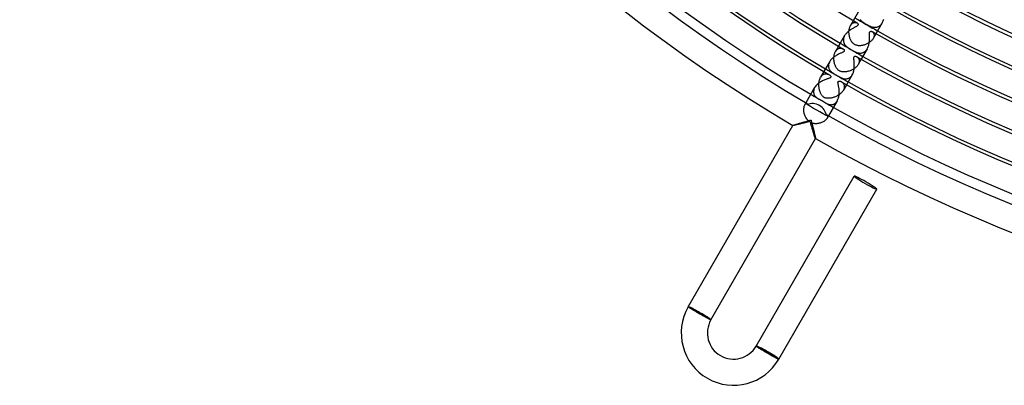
# Model space of a CAD drawing. Header units: millimetres. Extents: x -280 to 280, y -247 to 247.
# Tile 1 of 85: x -240 to -89, y -247 to -191. Entities that reach past the tile are written whole.
import ezdxf

# ---------------------------------------------------------------- set-up
doc = ezdxf.new("R2010")
doc.units = ezdxf.units.MM
doc.layers.add('HIDDEN', color=7, linetype='Continuous')
doc.layers.add('THICK', color=7, linetype='Continuous')

msp = doc.modelspace()

# ---------------------------------------------------------------- linework, layer by layer
at = {"layer": 'HIDDEN'}
for p, q in [((-112.48, -190.82), (-112.9, -191.55)), ((-112.69, -191.29), (-112.64, -191.24)), ((-112.64, -191.24), (-112.58, -191.2)), ((-112.58, -191.2), (-112.52, -191.16)), ((-112.52, -191.16), (-112.47, -191.13)), ((-112.47, -191.13), (-112.41, -191.11)), ((-112.41, -191.11), (-112.35, -191.09)), ((-112.35, -191.09), (-112.29, -191.08)), ((-112.29, -191.08), (-112.24, -191.08)), ((-112.24, -191.08), (-112.18, -191.08)), ((-112.18, -191.08), (-112.13, -191.08)), ((-112.13, -191.08), (-112.08, -191.09)), ((-112.08, -191.09), (-112.03, -191.1)), ((-112.03, -191.1), (-111.98, -191.12)), ((-111.98, -191.12), (-111.94, -191.13)), ((-111.94, -191.13), (-111.9, -191.15)), ((-111.43, -190.63), (-111.37, -190.71)), ((-111.37, -190.71), (-111.3, -190.78)), ((-111.3, -190.78), (-111.23, -190.85)), ((-111.23, -190.85), (-111.15, -190.92)), ((-111.15, -190.92), (-111.07, -190.99)), ((-111.07, -190.99), (-110.98, -191.05)), ((-110.98, -191.05), (-110.89, -191.12)), ((-110.89, -191.12), (-110.8, -191.18)), ((-110.8, -191.18), (-110.7, -191.24)), ((-110.7, -191.24), (-110.59, -191.31)), ((-108.17, -191.32), (-108.1, -191.23)), ((-108.1, -191.23), (-108.04, -191.14)), ((-113.14, -192.45), (-113.13, -192.34)), ((-113.14, -192.57), (-113.14, -192.45)), ((-113.14, -192.69), (-113.14, -192.57)), ((-113.13, -192.8), (-113.14, -192.69)), ((-113.13, -192.34), (-113.12, -192.23)), ((-113.12, -192.23), (-113.1, -192.12)), ((-113.1, -192.12), (-113.08, -192.01)), ((-113.08, -192.01), (-113.05, -191.91)), ((-113.05, -191.91), (-113.02, -191.81)), ((-113.02, -191.81), (-112.98, -191.72)), ((-112.98, -191.72), (-112.94, -191.63)), ((-112.94, -191.63), (-112.9, -191.55)), ((-112.9, -191.55), (-112.85, -191.47)), ((-112.85, -191.47), (-112.8, -191.4)), ((-112.8, -191.4), (-112.75, -191.34)), ((-112.75, -191.34), (-112.69, -191.29)), ((-110.59, -191.31), (-110.49, -191.37)), ((-110.49, -191.37), (-110.4, -191.42)), ((-110.4, -191.42), (-110.31, -191.47)), ((-110.31, -191.47), (-110.22, -191.52)), ((-110.22, -191.52), (-110.13, -191.56)), ((-110.13, -191.56), (-110.04, -191.61)), ((-110.04, -191.61), (-109.95, -191.65)), ((-109.95, -191.65), (-109.86, -191.68)), ((-109.86, -191.68), (-109.77, -191.72)), ((-109.77, -191.72), (-109.69, -191.75)), ((-109.69, -191.75), (-109.6, -191.77)), ((-109.6, -191.77), (-109.51, -191.79)), ((-109.59, -192.49), (-109.54, -192.52)), ((-109.54, -192.52), (-109.49, -192.56)), ((-109.51, -191.79), (-109.42, -191.81)), ((-109.49, -192.56), (-109.45, -192.61)), ((-109.45, -192.61), (-109.41, -192.66)), ((-109.42, -191.81), (-109.34, -191.83)), ((-109.41, -192.66), (-109.37, -192.72)), ((-109.37, -192.72), (-109.34, -192.78)), ((-109.34, -191.83), (-109.25, -191.83)), ((-109.34, -192.78), (-109.32, -192.85)), ((-109.25, -191.83), (-109.16, -191.84)), ((-109.16, -191.84), (-109.07, -191.83)), ((-109.07, -191.83), (-108.98, -191.82)), ((-108.98, -191.82), (-108.89, -191.81)), ((-108.89, -191.81), (-108.8, -191.78)), ((-108.8, -191.78), (-108.71, -191.75)), ((-108.71, -191.75), (-108.63, -191.71)), ((-108.63, -191.71), (-108.54, -191.67)), ((-108.54, -191.67), (-108.46, -191.61)), ((-108.46, -191.61), (-108.38, -191.55)), ((-108.38, -191.55), (-108.31, -191.48)), ((-108.31, -191.48), (-108.24, -191.41)), ((-108.24, -191.41), (-108.17, -191.32)), ((-113.99, -193.65), (-114, -193.74)), ((-114, -193.74), (-114, -193.82)), ((-114, -193.82), (-114, -193.9)), ((-114, -193.9), (-113.99, -193.98)), ((-113.98, -193.56), (-113.99, -193.65)), ((-113.99, -193.98), (-113.97, -194.06)), ((-113.96, -193.47), (-113.98, -193.56)), ((-113.97, -194.06), (-113.95, -194.14)), ((-113.93, -193.38), (-113.96, -193.47)), ((-113.95, -194.14), (-113.92, -194.21)), ((-113.89, -193.29), (-113.93, -193.38)), ((-113.92, -194.21), (-113.89, -194.28)), ((-113.85, -193.2), (-113.89, -193.29)), ((-113.89, -194.28), (-113.86, -194.35)), ((-113.8, -193.11), (-113.85, -193.2)), ((-113.12, -192.92), (-113.13, -192.8)), ((-113.1, -193.04), (-113.12, -192.92)), ((-113.08, -193.16), (-113.1, -193.04)), ((-113.05, -193.27), (-113.08, -193.16)), ((-113.02, -193.39), (-113.05, -193.27)), ((-112.99, -193.5), (-113.02, -193.39)), ((-112.95, -193.6), (-112.99, -193.5)), ((-112.9, -193.71), (-112.95, -193.6)), ((-112.85, -193.81), (-112.9, -193.71)), ((-112.8, -193.9), (-112.85, -193.81)), ((-112.75, -194), (-112.8, -193.9)), ((-112.69, -194.08), (-112.75, -194)), ((-112.62, -194.17), (-112.69, -194.08)), ((-112.54, -194.25), (-112.62, -194.17)), ((-112.46, -194.33), (-112.54, -194.25)), ((-110.18, -194.26), (-110.29, -194.31)), ((-110.08, -194.19), (-110.18, -194.26)), ((-109.98, -194.12), (-110.08, -194.19)), ((-109.88, -194.05), (-109.98, -194.12)), ((-109.79, -193.97), (-109.88, -194.05)), ((-109.71, -193.89), (-109.79, -193.97)), ((-109.63, -193.81), (-109.71, -193.89)), ((-109.56, -193.73), (-109.63, -193.81)), ((-109.49, -193.64), (-109.56, -193.73)), ((-109.44, -193.55), (-109.49, -193.64)), ((-109.01, -192.82), (-109.44, -193.55)), ((-109.39, -193.45), (-109.44, -193.55)), ((-109.35, -193.36), (-109.39, -193.45)), ((-109.32, -193.27), (-109.35, -193.36)), ((-109.32, -192.85), (-109.3, -192.93)), ((-109.3, -193.18), (-109.32, -193.27)), ((-109.3, -192.93), (-109.29, -193.01)), ((-109.29, -193.09), (-109.3, -193.18)), ((-109.29, -193.01), (-109.29, -193.09)), ((-115.35, -195.9), (-115.31, -195.79)), ((-115.31, -195.79), (-115.28, -195.69)), ((-115.28, -195.69), (-115.23, -195.6)), ((-115.23, -195.6), (-115.19, -195.51)), ((-114.73, -194.71), (-115.19, -195.51)), ((-115.19, -195.51), (-115.13, -195.43)), ((-115.13, -195.43), (-115.08, -195.35)), ((-115.08, -195.35), (-115.02, -195.28)), ((-115.02, -195.28), (-114.95, -195.22)), ((-114.95, -195.22), (-114.89, -195.16)), ((-114.89, -195.16), (-114.82, -195.12)), ((-114.82, -195.12), (-114.75, -195.08)), ((-114.75, -195.08), (-114.68, -195.05)), ((-114.68, -195.05), (-114.61, -195.03)), ((-114.61, -195.03), (-114.54, -195.02)), ((-114.54, -195.02), (-114.48, -195.01)), ((-114.48, -195.01), (-114.41, -195.01)), ((-114.41, -195.01), (-114.34, -195.01)), ((-114.34, -195.01), (-114.28, -195.02)), ((-114.28, -195.02), (-114.22, -195.04)), ((-114.22, -195.04), (-114.16, -195.06)), ((-114.16, -195.06), (-114.11, -195.08)), ((-114.11, -195.08), (-114.06, -195.11)), ((-113.86, -194.35), (-113.82, -194.42)), ((-113.82, -194.42), (-113.78, -194.48)), ((-113.78, -194.48), (-113.73, -194.54)), ((-113.73, -194.54), (-113.68, -194.6)), ((-113.68, -194.6), (-113.63, -194.66)), ((-113.63, -194.66), (-113.57, -194.71)), ((-113.57, -194.71), (-113.51, -194.77)), ((-113.51, -194.77), (-113.45, -194.82)), ((-113.45, -194.82), (-113.39, -194.87)), ((-113.39, -194.87), (-113.33, -194.91)), ((-113.33, -194.91), (-113.26, -194.96)), ((-113.26, -194.96), (-113.18, -195.02)), ((-113.18, -195.02), (-113.09, -195.08)), ((-113.09, -195.08), (-112.98, -195.15)), ((-112.98, -195.15), (-112.86, -195.22)), ((-112.86, -195.22), (-112.75, -195.28)), ((-112.75, -195.28), (-112.64, -195.35)), ((-112.64, -195.35), (-112.53, -195.41)), ((-112.53, -195.41), (-112.43, -195.46)), ((-112.37, -194.4), (-112.46, -194.33)), ((-112.43, -195.46), (-112.33, -195.51)), ((-112.27, -194.46), (-112.37, -194.4)), ((-112.33, -195.51), (-112.23, -195.56)), ((-112.18, -194.51), (-112.27, -194.46)), ((-112.23, -195.56), (-112.14, -195.6)), ((-112.08, -194.55), (-112.18, -194.51)), ((-112.14, -195.6), (-112.04, -195.64)), ((-111.98, -194.58), (-112.08, -194.55)), ((-112.04, -195.64), (-111.94, -195.68)), ((-111.88, -194.61), (-111.98, -194.58)), ((-111.94, -195.68), (-111.84, -195.71)), ((-111.78, -194.63), (-111.88, -194.61)), ((-111.84, -195.71), (-111.75, -195.74)), ((-111.68, -194.64), (-111.78, -194.63)), ((-111.75, -195.74), (-111.65, -195.76)), ((-111.57, -194.64), (-111.68, -194.64)), ((-111.65, -195.76), (-111.55, -195.77)), ((-111.47, -194.64), (-111.57, -194.64)), ((-111.55, -195.77), (-111.45, -195.78)), ((-111.37, -194.64), (-111.47, -194.64)), ((-111.45, -195.78), (-111.35, -195.78)), ((-111.27, -194.63), (-111.37, -194.64)), ((-111.35, -195.78), (-111.26, -195.77)), ((-111.16, -194.61), (-111.27, -194.63)), ((-111.26, -195.77), (-111.16, -195.75)), ((-111.05, -194.59), (-111.16, -194.61)), ((-111.16, -195.75), (-111.06, -195.73)), ((-111.06, -195.73), (-110.97, -195.69)), ((-110.95, -194.57), (-111.05, -194.59)), ((-110.97, -195.69), (-110.88, -195.65)), ((-110.84, -194.54), (-110.95, -194.57)), ((-110.88, -195.65), (-110.79, -195.6)), ((-110.73, -194.5), (-110.84, -194.54)), ((-110.79, -195.6), (-110.7, -195.54)), ((-110.62, -194.46), (-110.73, -194.5)), ((-110.7, -195.54), (-110.62, -195.47)), ((-110.5, -194.42), (-110.62, -194.46)), ((-110.62, -195.47), (-110.54, -195.39)), ((-110.54, -195.39), (-110.47, -195.3)), ((-110.4, -194.37), (-110.5, -194.42)), ((-110.47, -195.3), (-110.4, -195.21)), ((-110.29, -194.31), (-110.4, -194.37)), ((-110.4, -195.21), (-110.34, -195.11)), ((-116.15, -197.19), (-116.2, -197.3)), ((-116.09, -197.08), (-116.15, -197.19)), ((-115.44, -196.46), (-115.43, -196.34)), ((-115.44, -196.58), (-115.44, -196.46)), ((-115.44, -196.7), (-115.44, -196.58)), ((-115.43, -196.82), (-115.44, -196.7)), ((-115.43, -196.34), (-115.42, -196.23)), ((-115.42, -196.94), (-115.43, -196.82)), ((-115.42, -196.23), (-115.4, -196.11)), ((-115.4, -197.05), (-115.42, -196.94)), ((-115.4, -196.11), (-115.38, -196)), ((-115.38, -197.17), (-115.4, -197.05)), ((-115.38, -196), (-115.35, -195.9)), ((-115.36, -197.28), (-115.38, -197.17)), ((-115.33, -197.4), (-115.36, -197.28)), ((-111.94, -196.33), (-111.89, -196.36)), ((-111.89, -196.36), (-111.84, -196.4)), ((-111.84, -196.4), (-111.8, -196.44)), ((-111.8, -196.44), (-111.75, -196.48)), ((-111.75, -196.48), (-111.71, -196.53)), ((-111.26, -196.71), (-111.72, -197.51)), ((-111.71, -196.53), (-111.68, -196.58)), ((-111.68, -196.58), (-111.64, -196.64)), ((-111.64, -196.64), (-111.62, -196.71)), ((-111.61, -197.25), (-111.64, -197.34)), ((-111.62, -196.71), (-111.59, -196.77)), ((-111.59, -197.16), (-111.61, -197.25)), ((-111.59, -196.77), (-111.58, -196.85)), ((-111.57, -197.08), (-111.59, -197.16)), ((-111.58, -196.85), (-111.57, -196.92)), ((-111.57, -196.92), (-111.57, -197)), ((-111.57, -197), (-111.57, -197.08)), ((-116.98, -198.61), (-117.48, -199.48)), ((-116.28, -197.63), (-116.29, -197.74)), ((-116.29, -197.74), (-116.28, -197.84)), ((-116.27, -197.53), (-116.28, -197.63)), ((-116.28, -197.84), (-116.27, -197.94)), ((-116.24, -197.42), (-116.27, -197.53)), ((-116.27, -197.94), (-116.24, -198.04)), ((-116.2, -197.3), (-116.24, -197.42)), ((-116.24, -198.04), (-116.21, -198.13)), ((-116.21, -198.13), (-116.17, -198.22)), ((-116.17, -198.22), (-116.13, -198.3)), ((-116.13, -198.3), (-116.07, -198.38)), ((-116.07, -198.38), (-116.01, -198.46)), ((-116.01, -198.46), (-115.95, -198.54)), ((-115.95, -198.54), (-115.88, -198.61)), ((-115.88, -198.61), (-115.8, -198.67)), ((-115.8, -198.67), (-115.72, -198.74)), ((-115.72, -198.74), (-115.63, -198.8)), ((-115.63, -198.8), (-115.54, -198.87)), ((-115.3, -197.5), (-115.33, -197.4)), ((-115.26, -197.61), (-115.3, -197.5)), ((-115.22, -197.71), (-115.26, -197.61)), ((-115.18, -197.8), (-115.22, -197.71)), ((-115.14, -197.89), (-115.18, -197.8)), ((-115.09, -197.98), (-115.14, -197.89)), ((-115.03, -198.07), (-115.09, -197.98)), ((-114.98, -198.15), (-115.03, -198.07)), ((-114.91, -198.23), (-114.98, -198.15)), ((-114.85, -198.3), (-114.91, -198.23)), ((-114.77, -198.37), (-114.85, -198.3)), ((-114.69, -198.44), (-114.77, -198.37)), ((-114.6, -198.49), (-114.69, -198.44)), ((-114.54, -198.53), (-114.6, -198.49)), ((-114.47, -198.56), (-114.54, -198.53)), ((-114.4, -198.59), (-114.47, -198.56)), ((-114.32, -198.61), (-114.4, -198.59)), ((-114.24, -198.63), (-114.32, -198.61)), ((-114.15, -198.64), (-114.24, -198.63)), ((-114.06, -198.65), (-114.15, -198.64)), ((-113.96, -198.66), (-114.06, -198.65)), ((-113.86, -198.66), (-113.96, -198.66)), ((-113.76, -198.65), (-113.86, -198.66)), ((-113.65, -198.64), (-113.76, -198.65)), ((-113.54, -198.63), (-113.65, -198.64)), ((-113.43, -198.61), (-113.54, -198.63)), ((-113.32, -198.58), (-113.43, -198.61)), ((-113.21, -198.55), (-113.32, -198.58)), ((-113.09, -198.52), (-113.21, -198.55)), ((-112.98, -198.48), (-113.09, -198.52)), ((-112.87, -198.44), (-112.98, -198.48)), ((-112.76, -198.39), (-112.87, -198.44)), ((-112.66, -198.34), (-112.76, -198.39)), ((-112.55, -198.28), (-112.66, -198.34)), ((-112.45, -198.22), (-112.55, -198.28)), ((-112.35, -198.15), (-112.45, -198.22)), ((-112.25, -198.08), (-112.35, -198.15)), ((-112.16, -198.01), (-112.25, -198.08)), ((-112.07, -197.93), (-112.16, -198.01)), ((-111.99, -197.85), (-112.07, -197.93)), ((-111.91, -197.77), (-111.99, -197.85)), ((-111.84, -197.69), (-111.91, -197.77)), ((-111.78, -197.6), (-111.84, -197.69)), ((-111.72, -197.51), (-111.78, -197.6)), ((-111.68, -197.42), (-111.72, -197.51)), ((-111.64, -197.34), (-111.68, -197.42)), ((-117.73, -200.37), (-117.72, -200.25)), ((-117.72, -200.25), (-117.7, -200.13)), ((-117.7, -200.13), (-117.68, -200.01)), ((-117.68, -200.01), (-117.65, -199.89)), ((-117.65, -199.89), (-117.61, -199.78)), ((-117.61, -199.78), (-117.57, -199.67)), ((-117.57, -199.67), (-117.53, -199.57)), ((-117.53, -199.57), (-117.48, -199.48)), ((-117.48, -199.48), (-117.42, -199.38)), ((-117.42, -199.38), (-117.36, -199.3)), ((-117.36, -199.3), (-117.29, -199.23)), ((-117.29, -199.23), (-117.22, -199.16)), ((-117.22, -199.16), (-117.15, -199.1)), ((-117.15, -199.1), (-117.08, -199.06)), ((-117.08, -199.06), (-117, -199.02)), ((-117, -199.02), (-116.93, -198.99)), ((-116.93, -198.99), (-116.85, -198.96)), ((-116.85, -198.96), (-116.77, -198.95)), ((-116.77, -198.95), (-116.7, -198.94)), ((-116.7, -198.94), (-116.62, -198.94)), ((-116.62, -198.94), (-116.55, -198.95)), ((-116.55, -198.95), (-116.47, -198.96)), ((-116.47, -198.96), (-116.4, -198.98)), ((-116.4, -198.98), (-116.33, -199)), ((-116.33, -199), (-116.26, -199.03)), ((-116.26, -199.03), (-116.2, -199.07)), ((-115.54, -198.87), (-115.44, -198.93)), ((-115.44, -198.93), (-115.33, -198.99)), ((-115.33, -198.99), (-115.23, -199.06)), ((-115.23, -199.06), (-115.19, -199.08)), ((-115.19, -199.08), (-115.15, -199.1)), ((-115.15, -199.1), (-115.11, -199.12)), ((-115.11, -199.12), (-115.08, -199.14)), ((-115.08, -199.14), (-115.04, -199.16)), ((-115.04, -199.16), (-115, -199.19)), ((-115, -199.19), (-114.96, -199.21)), ((-114.96, -199.21), (-114.92, -199.23)), ((-114.92, -199.23), (-114.89, -199.25)), ((-114.89, -199.25), (-114.85, -199.27)), ((-114.85, -199.27), (-114.81, -199.3)), ((-114.81, -199.3), (-114.77, -199.32)), ((-114.77, -199.32), (-114.68, -199.37)), ((-114.68, -199.37), (-114.58, -199.42)), ((-114.58, -199.42), (-114.49, -199.47)), ((-114.49, -199.47), (-114.4, -199.52)), ((-114.4, -199.52), (-114.31, -199.56)), ((-114.31, -199.56), (-114.22, -199.6)), ((-114.3, -200.17), (-114.24, -200.2)), ((-114.24, -200.2), (-114.18, -200.24)), ((-114.22, -199.6), (-114.13, -199.63)), ((-114.18, -200.24), (-114.13, -200.29)), ((-114.13, -199.63), (-114.03, -199.66)), ((-114.13, -200.29), (-114.08, -200.34)), ((-114.03, -199.66), (-113.94, -199.69)), ((-113.94, -199.69), (-113.84, -199.71)), ((-113.84, -199.71), (-113.74, -199.72)), ((-113.74, -199.72), (-113.65, -199.72)), ((-113.65, -199.72), (-113.55, -199.72)), ((-113.55, -199.72), (-113.45, -199.7)), ((-113.45, -199.7), (-113.36, -199.68)), ((-113.36, -199.68), (-113.27, -199.65)), ((-113.27, -199.65), (-113.18, -199.62)), ((-113.18, -199.62), (-113.09, -199.57)), ((-113.09, -199.57), (-113, -199.51)), ((-113, -199.51), (-112.92, -199.44)), ((-112.92, -199.44), (-112.84, -199.36)), ((-112.84, -199.36), (-112.76, -199.28)), ((-112.76, -199.28), (-112.69, -199.18)), ((-112.69, -199.18), (-112.63, -199.08)), ((-118.56, -201.57), (-118.57, -201.7)), ((-118.57, -201.7), (-118.56, -201.82)), ((-118.54, -201.44), (-118.56, -201.57)), ((-118.56, -201.82), (-118.54, -201.93)), ((-118.51, -201.31), (-118.54, -201.44)), ((-118.45, -201.18), (-118.51, -201.31)), ((-118.39, -201.05), (-118.45, -201.18)), ((-117.74, -200.5), (-117.73, -200.37)), ((-117.74, -200.62), (-117.74, -200.5)), ((-117.74, -200.74), (-117.74, -200.62)), ((-117.73, -200.87), (-117.74, -200.74)), ((-117.72, -200.99), (-117.73, -200.87)), ((-117.7, -201.11), (-117.72, -200.99)), ((-117.68, -201.23), (-117.7, -201.11)), ((-117.65, -201.35), (-117.68, -201.23)), ((-117.63, -201.46), (-117.65, -201.35)), ((-117.59, -201.58), (-117.63, -201.46)), ((-117.56, -201.68), (-117.59, -201.58)), ((-117.52, -201.79), (-117.56, -201.68)), ((-117.47, -201.88), (-117.52, -201.79)), ((-114.21, -201.75), (-114.29, -201.84)), ((-114.14, -201.66), (-114.21, -201.75)), ((-114.07, -201.57), (-114.14, -201.66)), ((-114.08, -200.34), (-114.03, -200.4)), ((-114.01, -201.48), (-114.07, -201.57)), ((-114.03, -200.4), (-113.98, -200.46)), ((-113.51, -200.61), (-114.01, -201.48)), ((-113.96, -201.38), (-114.01, -201.48)), ((-113.98, -200.46), (-113.94, -200.52)), ((-113.92, -201.28), (-113.96, -201.38)), ((-113.94, -200.52), (-113.91, -200.59)), ((-113.89, -201.19), (-113.92, -201.28)), ((-113.91, -200.59), (-113.88, -200.67)), ((-113.87, -201.09), (-113.89, -201.19)), ((-113.88, -200.67), (-113.87, -200.75)), ((-113.87, -200.75), (-113.85, -200.83)), ((-113.85, -201), (-113.87, -201.09)), ((-113.85, -200.83), (-113.85, -200.91)), ((-113.85, -200.91), (-113.85, -201)), ((-118.54, -201.93), (-118.5, -202.04)), ((-118.5, -202.04), (-118.46, -202.15)), ((-118.46, -202.15), (-118.4, -202.24)), ((-118.4, -202.24), (-118.33, -202.34)), ((-118.33, -202.34), (-118.26, -202.42)), ((-118.26, -202.42), (-118.17, -202.5)), ((-118.17, -202.5), (-118.09, -202.57)), ((-118.09, -202.57), (-118, -202.64)), ((-118, -202.64), (-117.91, -202.7)), ((-117.91, -202.7), (-117.81, -202.76)), ((-117.81, -202.76), (-117.78, -202.78)), ((-117.78, -202.78), (-117.74, -202.8)), ((-117.74, -202.8), (-117.7, -202.82)), ((-117.7, -202.82), (-117.66, -202.84)), ((-117.66, -202.84), (-117.62, -202.86)), ((-117.62, -202.86), (-117.58, -202.88)), ((-117.58, -202.88), (-117.54, -202.9)), ((-117.54, -202.9), (-117.5, -202.93)), ((-117.5, -202.93), (-117.46, -202.95)), ((-117.43, -201.98), (-117.47, -201.88)), ((-117.46, -202.95), (-117.42, -202.97)), ((-117.39, -202.06), (-117.43, -201.98)), ((-117.42, -202.97), (-117.37, -202.99)), ((-117.34, -202.14), (-117.39, -202.06)), ((-117.37, -202.99), (-117.33, -203.02)), ((-117.29, -202.22), (-117.34, -202.14)), ((-117.33, -203.02), (-117.28, -203.04)), ((-117.23, -202.3), (-117.29, -202.22)), ((-117.28, -203.04), (-117.24, -203.07)), ((-117.24, -203.07), (-117.2, -203.09)), ((-117.17, -202.37), (-117.23, -202.3)), ((-117.2, -203.09), (-117.16, -203.12)), ((-117.1, -202.43), (-117.17, -202.37)), ((-117.16, -203.12), (-117.11, -203.14)), ((-117.11, -203.14), (-117.07, -203.17)), ((-117.02, -202.49), (-117.1, -202.43)), ((-117.07, -203.17), (-117.03, -203.19)), ((-117.03, -203.19), (-116.99, -203.22)), ((-116.94, -202.55), (-117.02, -202.49)), ((-116.99, -203.22), (-116.95, -203.24)), ((-116.95, -203.24), (-116.92, -203.27)), ((-116.86, -202.59), (-116.94, -202.55)), ((-116.92, -203.27), (-116.88, -203.29)), ((-116.88, -203.29), (-116.84, -203.31)), ((-116.78, -202.62), (-116.86, -202.59)), ((-116.84, -203.31), (-116.8, -203.34)), ((-116.7, -202.64), (-116.78, -202.62)), ((-116.62, -202.66), (-116.7, -202.64)), ((-116.54, -202.68), (-116.62, -202.66)), ((-116.45, -202.69), (-116.54, -202.68)), ((-116.36, -202.69), (-116.45, -202.69)), ((-116.27, -202.69), (-116.36, -202.69)), ((-116.18, -202.69), (-116.27, -202.69)), ((-116.08, -202.68), (-116.18, -202.69)), ((-115.98, -202.66), (-116.08, -202.68)), ((-115.88, -202.65), (-115.98, -202.66)), ((-115.77, -202.63), (-115.88, -202.65)), ((-115.66, -202.6), (-115.77, -202.63)), ((-115.55, -202.57), (-115.66, -202.6)), ((-115.44, -202.53), (-115.55, -202.57)), ((-115.33, -202.49), (-115.44, -202.53)), ((-115.22, -202.45), (-115.33, -202.49)), ((-115.1, -202.4), (-115.22, -202.45)), ((-115.13, -203.33), (-115.06, -203.25)), ((-114.99, -202.34), (-115.1, -202.4)), ((-115.06, -203.25), (-114.99, -203.15)), ((-114.88, -202.28), (-114.99, -202.34)), ((-114.99, -203.15), (-114.92, -203.05)), ((-114.77, -202.22), (-114.88, -202.28)), ((-114.67, -202.15), (-114.77, -202.22)), ((-114.57, -202.08), (-114.67, -202.15)), ((-114.47, -202), (-114.57, -202.08)), ((-114.38, -201.92), (-114.47, -202)), ((-114.29, -201.84), (-114.38, -201.92)), ((-120.08, -204.37), (-120.09, -204.48)), ((-120.09, -204.48), (-120.08, -204.61)), ((-120.06, -204.14), (-120.08, -204.25)), ((-120.08, -204.25), (-120.08, -204.37)), ((-120.08, -204.61), (-120.07, -204.73)), ((-120.07, -204.73), (-120.05, -204.85)), ((-120.04, -204.04), (-120.06, -204.14)), ((-120.02, -203.94), (-120.04, -204.04)), ((-119.99, -203.86), (-120.02, -203.94)), ((-119.96, -203.78), (-119.99, -203.86)), ((-119.92, -203.71), (-119.96, -203.78)), ((-119.73, -203.37), (-119.92, -203.71)), ((-119.88, -203.64), (-119.92, -203.71)), ((-119.83, -203.58), (-119.88, -203.64)), ((-119.79, -203.54), (-119.83, -203.58)), ((-119.74, -203.51), (-119.79, -203.54)), ((-119.7, -203.48), (-119.74, -203.51)), ((-119.66, -203.47), (-119.7, -203.48)), ((-119.62, -203.46), (-119.66, -203.47)), ((-119.58, -203.47), (-119.62, -203.46)), ((-119.55, -203.48), (-119.58, -203.47)), ((-116.8, -203.34), (-116.76, -203.36)), ((-116.76, -203.36), (-116.73, -203.38)), ((-116.73, -203.38), (-116.69, -203.41)), ((-116.69, -203.41), (-116.61, -203.45)), ((-116.61, -203.45), (-116.53, -203.49)), ((-116.53, -203.49), (-116.45, -203.53)), ((-116.45, -203.53), (-116.37, -203.56)), ((-116.37, -203.56), (-116.29, -203.59)), ((-116.29, -203.59), (-116.2, -203.62)), ((-116.2, -203.62), (-116.11, -203.64)), ((-116.11, -203.64), (-116.02, -203.65)), ((-116.02, -203.65), (-115.93, -203.66)), ((-115.93, -203.66), (-115.84, -203.66)), ((-115.84, -203.66), (-115.74, -203.65)), ((-115.74, -203.65), (-115.65, -203.63)), ((-115.65, -203.63), (-115.56, -203.61)), ((-115.56, -203.61), (-115.47, -203.57)), ((-115.47, -203.57), (-115.38, -203.53)), ((-115.38, -203.53), (-115.3, -203.47)), ((-115.3, -203.47), (-115.21, -203.41)), ((-115.21, -203.41), (-115.13, -203.33)), ((-120.05, -204.85), (-120.02, -204.98)), ((-120.02, -204.98), (-119.99, -205.1)), ((-119.99, -205.1), (-119.95, -205.23)), ((-119.95, -205.23), (-119.9, -205.35)), ((-119.9, -205.35), (-119.85, -205.47)), ((-119.85, -205.47), (-119.79, -205.58)), ((-119.79, -205.58), (-119.72, -205.69)), ((-119.72, -205.69), (-119.65, -205.8)), ((-119.53, -206.34), (-119.7, -206.38)), ((-119.65, -205.8), (-119.57, -205.9)), ((-119.57, -205.9), (-119.48, -206)), ((-119.35, -206.29), (-119.53, -206.34)), ((-119.48, -206), (-119.38, -206.09)), ((-119.38, -206.09), (-119.28, -206.17)), ((-119.18, -206.25), (-119.35, -206.29)), ((-119.28, -206.17), (-119.18, -206.25)), ((-118.99, -206.48), (-119.03, -206.33)), ((-119.03, -206.33), (-118.91, -206.39)), ((-117.27, -206.35), (-117.15, -206.29)), ((-117.15, -206.29), (-117.04, -206.24)), ((-117.04, -206.24), (-116.94, -206.18)), ((-116.94, -206.18), (-116.85, -206.12)), ((-116.85, -206.12), (-116.76, -206.05)), ((-116.76, -206.05), (-116.68, -205.98)), ((-116.68, -205.98), (-116.61, -205.91)), ((-116.61, -205.91), (-116.55, -205.84)), ((-116.55, -205.84), (-116.5, -205.77)), ((-116.5, -205.77), (-116.46, -205.71)), ((-116.26, -205.37), (-116.46, -205.71)), ((-116.46, -205.71), (-116.42, -205.64)), ((-116.41, -205.29), (-116.44, -205.27)), ((-116.42, -205.64), (-116.39, -205.57)), ((-116.39, -205.32), (-116.41, -205.29)), ((-116.38, -205.36), (-116.39, -205.32)), ((-116.39, -205.57), (-116.38, -205.51)), ((-116.37, -205.4), (-116.38, -205.36)), ((-116.38, -205.51), (-116.37, -205.45)), ((-116.37, -205.45), (-116.37, -205.4)), ((-121.72, -206.84), (-121.73, -206.84)), ((-121.73, -206.84), (-121.73, -206.84)), ((-121.73, -206.84), (-121.73, -206.84)), ((-121.73, -206.84), (-121.73, -206.84)), ((-121.73, -206.84), (-121.73, -206.84)), ((-121.73, -206.84), (-121.73, -206.84)), ((-121.71, -206.84), (-121.72, -206.84)), ((-121.68, -206.84), (-121.71, -206.84)), ((-121.64, -206.84), (-121.68, -206.84)), ((-121.58, -206.83), (-121.64, -206.84)), ((-121.52, -206.82), (-121.58, -206.83)), ((-121.44, -206.8), (-121.52, -206.82)), ((-121.35, -206.78), (-121.44, -206.8)), ((-121.26, -206.76), (-121.35, -206.78)), ((-121.15, -206.74), (-121.26, -206.76)), ((-121.04, -206.71), (-121.15, -206.74)), ((-120.92, -206.69), (-121.04, -206.71)), ((-120.79, -206.66), (-120.92, -206.69)), ((-120.65, -206.62), (-120.79, -206.66)), ((-120.51, -206.59), (-120.65, -206.62)), ((-120.35, -206.55), (-120.51, -206.59)), ((-120.2, -206.51), (-120.35, -206.55)), ((-120.04, -206.47), (-120.2, -206.51)), ((-119.87, -206.43), (-120.04, -206.47)), ((-119.7, -206.38), (-119.87, -206.43)), ((-118.95, -206.63), (-118.99, -206.48)), ((-118.9, -206.78), (-118.95, -206.63)), ((-118.91, -206.39), (-118.79, -206.43)), ((-118.86, -206.92), (-118.9, -206.78)), ((-118.83, -207.07), (-118.86, -206.92)), ((-118.79, -207.2), (-118.83, -207.07)), ((-118.79, -206.43), (-118.66, -206.47)), ((-118.75, -207.34), (-118.79, -207.2)), ((-118.71, -207.47), (-118.75, -207.34)), ((-118.67, -207.6), (-118.71, -207.47)), ((-118.64, -207.72), (-118.67, -207.6)), ((-118.66, -206.47), (-118.53, -206.5)), ((-118.6, -207.84), (-118.64, -207.72)), ((-118.57, -207.96), (-118.6, -207.84)), ((-118.53, -206.5), (-118.4, -206.52)), ((-118.4, -206.52), (-118.27, -206.53)), ((-118.27, -206.53), (-118.14, -206.53)), ((-118.14, -206.53), (-118.01, -206.52)), ((-118.01, -206.52), (-117.88, -206.51)), ((-117.88, -206.51), (-117.76, -206.49)), ((-117.76, -206.49), (-117.63, -206.46)), ((-117.63, -206.46), (-117.51, -206.43)), ((-117.51, -206.43), (-117.38, -206.39)), ((-117.38, -206.39), (-117.27, -206.35)), ((-118.53, -208.06), (-118.57, -207.96)), ((-118.5, -208.17), (-118.53, -208.06)), ((-118.47, -208.26), (-118.5, -208.17)), ((-118.45, -208.35), (-118.47, -208.26)), ((-118.42, -208.43), (-118.45, -208.35)), ((-118.4, -208.51), (-118.42, -208.43)), ((-118.37, -208.58), (-118.4, -208.51)), ((-118.35, -208.64), (-118.37, -208.58)), ((-118.33, -208.7), (-118.35, -208.64)), ((-118.31, -208.74), (-118.33, -208.7)), ((-118.3, -208.78), (-118.31, -208.74)), ((-118.28, -208.81), (-118.3, -208.78)), ((-118.27, -208.83), (-118.28, -208.81)), ((-118.27, -208.84), (-118.27, -208.83)), ((-118.26, -208.84), (-118.27, -208.84)), ((-118.27, -208.84), (-118.27, -208.84)), ((-118.26, -208.84), (-118.26, -208.84)), ((-118.26, -208.84), (-118.26, -208.84)), ((-118.26, -208.84), (-118.26, -208.84)), ((-118.26, -208.84), (-118.26, -208.84)), ((-137.73, -234.57), (-137.73, -234.56)), ((-137.73, -234.56), (-137.73, -234.56)), ((-137.72, -234.58), (-137.73, -234.57)), ((-137.71, -234.59), (-137.72, -234.58)), ((-137.69, -234.6), (-137.71, -234.59)), ((-137.67, -234.61), (-137.69, -234.6)), ((-137.65, -234.63), (-137.67, -234.61)), ((-137.62, -234.65), (-137.65, -234.63)), ((-137.59, -234.67), (-137.62, -234.65)), ((-137.55, -234.7), (-137.59, -234.67)), ((-137.52, -234.72), (-137.55, -234.7)), ((-137.47, -234.75), (-137.52, -234.72)), ((-137.43, -234.78), (-137.47, -234.75)), ((-137.38, -234.81), (-137.43, -234.78)), ((-137.33, -234.84), (-137.38, -234.81)), ((-137.27, -234.87), (-137.33, -234.84)), ((-137.22, -234.91), (-137.27, -234.87)), ((-137.16, -234.94), (-137.22, -234.91)), ((-137.09, -234.98), (-137.16, -234.94)), ((-137.03, -235.02), (-137.09, -234.98)), ((-136.96, -235.06), (-137.03, -235.02)), ((-136.89, -235.1), (-136.96, -235.06)), ((-136.82, -235.15), (-136.89, -235.1)), ((-136.75, -235.19), (-136.82, -235.15)), ((-136.67, -235.24), (-136.75, -235.19)), ((-136.59, -235.28), (-136.67, -235.24)), ((-136.52, -235.33), (-136.59, -235.28)), ((-136.44, -235.37), (-136.52, -235.33)), ((-136.36, -235.42), (-136.44, -235.37)), ((-136.28, -235.47), (-136.36, -235.42)), ((-136.19, -235.51), (-136.28, -235.47)), ((-136.11, -235.56), (-136.19, -235.51)), ((-136.03, -235.61), (-136.11, -235.56)), ((-135.95, -235.66), (-136.03, -235.61)), ((-135.87, -235.7), (-135.95, -235.66)), ((-135.79, -235.75), (-135.87, -235.7)), ((-135.71, -235.79), (-135.79, -235.75)), ((-135.63, -235.84), (-135.71, -235.79)), ((-135.55, -235.88), (-135.63, -235.84)), ((-135.48, -235.92), (-135.55, -235.88)), ((-135.4, -235.97), (-135.48, -235.92)), ((-135.33, -236.01), (-135.4, -235.97)), ((-135.25, -236.05), (-135.33, -236.01)), ((-135.18, -236.09), (-135.25, -236.05)), ((-135.11, -236.13), (-135.18, -236.09)), ((-135.04, -236.16), (-135.11, -236.13)), ((-134.98, -236.2), (-135.04, -236.16)), ((-134.91, -236.23), (-134.98, -236.2)), ((-134.85, -236.27), (-134.91, -236.23)), ((-134.79, -236.3), (-134.85, -236.27)), ((-134.74, -236.33), (-134.79, -236.3)), ((-134.68, -236.36), (-134.74, -236.33)), ((-134.63, -236.39), (-134.68, -236.36)), ((-134.59, -236.41), (-134.63, -236.39)), ((-134.54, -236.43), (-134.59, -236.41)), ((-134.5, -236.46), (-134.54, -236.43)), ((-134.46, -236.47), (-134.5, -236.46)), ((-134.43, -236.49), (-134.46, -236.47)), ((-134.39, -236.51), (-134.43, -236.49)), ((-134.37, -236.52), (-134.39, -236.51)), ((-134.34, -236.53), (-134.37, -236.52)), ((-134.32, -236.54), (-134.34, -236.53)), ((-134.3, -236.55), (-134.32, -236.54)), ((-134.29, -236.56), (-134.3, -236.55)), ((-134.28, -236.56), (-134.29, -236.56)), ((-134.27, -236.56), (-134.28, -236.56)), ((-134.27, -236.56), (-134.27, -236.56)), ((-127.34, -240.56), (-127.34, -240.56)), ((-127.34, -240.56), (-127.34, -240.57)), ((-127.34, -240.57), (-127.33, -240.58)), ((-127.33, -240.58), (-127.32, -240.59)), ((-127.32, -240.59), (-127.3, -240.6)), ((-127.3, -240.6), (-127.28, -240.61)), ((-127.28, -240.61), (-127.26, -240.63)), ((-127.26, -240.63), (-127.23, -240.65)), ((-127.23, -240.65), (-127.2, -240.67)), ((-127.2, -240.67), (-127.17, -240.69)), ((-127.17, -240.69), (-127.14, -240.71)), ((-127.14, -240.71), (-127.1, -240.74)), ((-127.1, -240.74), (-127.05, -240.76)), ((-127.05, -240.76), (-127.01, -240.79)), ((-127.01, -240.79), (-126.96, -240.82)), ((-126.96, -240.82), (-126.91, -240.86)), ((-126.91, -240.86), (-126.85, -240.89)), ((-126.85, -240.89), (-126.8, -240.93)), ((-126.8, -240.93), (-126.74, -240.96)), ((-126.74, -240.96), (-126.68, -241)), ((-126.68, -241), (-126.61, -241.04)), ((-126.61, -241.04), (-126.55, -241.08)), ((-126.55, -241.08), (-126.48, -241.12)), ((-126.48, -241.12), (-126.41, -241.16)), ((-126.41, -241.16), (-126.34, -241.21)), ((-126.34, -241.21), (-126.26, -241.25)), ((-126.26, -241.25), (-126.19, -241.29)), ((-126.19, -241.29), (-126.11, -241.34)), ((-126.11, -241.34), (-126.04, -241.38)), ((-126.04, -241.38), (-125.96, -241.43)), ((-125.96, -241.43), (-125.88, -241.48)), ((-125.88, -241.48), (-125.8, -241.52)), ((-125.8, -241.52), (-125.72, -241.57)), ((-125.72, -241.57), (-125.64, -241.62)), ((-125.64, -241.62), (-125.56, -241.66)), ((-125.56, -241.66), (-125.48, -241.71)), ((-125.48, -241.71), (-125.39, -241.76)), ((-125.39, -241.76), (-125.31, -241.81)), ((-125.31, -241.81), (-125.23, -241.85)), ((-125.23, -241.85), (-125.15, -241.9)), ((-125.15, -241.9), (-125.07, -241.94)), ((-125.07, -241.94), (-125, -241.99)), ((-125, -241.99), (-124.92, -242.03)), ((-124.92, -242.03), (-124.84, -242.07)), ((-124.84, -242.07), (-124.77, -242.11)), ((-124.77, -242.11), (-124.7, -242.15)), ((-124.7, -242.15), (-124.63, -242.19)), ((-124.63, -242.19), (-124.56, -242.22)), ((-124.56, -242.22), (-124.5, -242.26)), ((-124.5, -242.26), (-124.44, -242.29)), ((-124.44, -242.29), (-124.38, -242.32)), ((-124.38, -242.32), (-124.32, -242.35)), ((-124.32, -242.35), (-124.27, -242.38)), ((-124.27, -242.38), (-124.22, -242.41)), ((-124.22, -242.41), (-124.17, -242.43)), ((-124.17, -242.43), (-124.13, -242.46)), ((-124.13, -242.46), (-124.08, -242.48)), ((-124.08, -242.48), (-124.05, -242.49)), ((-124.05, -242.49), (-124.01, -242.51)), ((-124.01, -242.51), (-123.98, -242.52)), ((-123.98, -242.52), (-123.96, -242.54)), ((-123.96, -242.54), (-123.93, -242.55)), ((-123.93, -242.55), (-123.91, -242.55)), ((-123.91, -242.55), (-123.9, -242.56)), ((-123.9, -242.56), (-123.89, -242.56)), ((-123.89, -242.56), (-123.88, -242.56)), ((-123.88, -242.56), (-123.88, -242.56))]:
    msp.add_line(p, q, dxfattribs=at)
for radius, start, end in [(221, 239.4815, 240.5185), (225.5, 239.4918, 240.5082), (230, 239.5018, 239.935), (230, 240.065, 240.4982), (234.5, 239.5113, 239.841), (234.5, 240.159, 240.4887)]:
    msp.add_arc((0, 0), radius, start, end, dxfattribs=at)
for centre, ratio, start_param, end_param in [((-118.47, -205.2), 0.629861, -1.61428, -1.570796), ((-118.47, -205.2), 0.629861, -1.570796, -1.527313), ((-110.61, -215.58), 0.066519, -3.141593, -1.570796), ((-110.61, -215.58), 0.066519, -1.570796, 0)]:
    msp.add_ellipse(centre, major_axis=(1.73, -1), ratio=ratio, start_param=start_param, end_param=end_param, dxfattribs=at)
at = {"layer": 'THICK'}
for p, q in [((-111.51, -189.14), (-112.48, -190.82)), ((-111.9, -191.15), (-111.87, -191.17)), ((-111.87, -191.17), (-111.85, -191.19)), ((-111.85, -191.19), (-111.82, -191.22)), ((-111.82, -191.22), (-111.8, -191.24)), ((-111.8, -191.24), (-111.78, -191.26)), ((-111.78, -191.26), (-111.76, -191.29)), ((-108.04, -191.14), (-109.01, -192.82)), ((-108.04, -191.14), (-107.99, -191.04)), ((-107.99, -191.04), (-107.94, -190.93)), ((-107.94, -190.93), (-107.9, -190.82)), ((-107.9, -190.82), (-107.86, -190.71)), ((-107.86, -190.71), (-107.82, -190.6)), ((-113.54, -192.76), (-113.62, -192.84)), ((-113.47, -192.67), (-113.54, -192.76)), ((-113.39, -192.59), (-113.47, -192.67)), ((-113.3, -192.52), (-113.39, -192.59)), ((-113.21, -192.44), (-113.3, -192.52)), ((-113.12, -192.37), (-113.21, -192.44)), ((-113.03, -192.3), (-113.12, -192.37)), ((-112.94, -192.24), (-113.03, -192.3)), ((-112.84, -192.17), (-112.94, -192.24)), ((-112.75, -192.11), (-112.84, -192.17)), ((-112.65, -192.06), (-112.75, -192.11)), ((-112.56, -192.01), (-112.65, -192.06)), ((-112.47, -191.95), (-112.56, -192.01)), ((-112.38, -191.91), (-112.47, -191.95)), ((-112.3, -191.86), (-112.38, -191.91)), ((-112.22, -191.82), (-112.3, -191.86)), ((-112.14, -191.78), (-112.22, -191.82)), ((-112.07, -191.74), (-112.14, -191.78)), ((-112, -191.7), (-112.07, -191.74)), ((-111.94, -191.66), (-112, -191.7)), ((-111.88, -191.62), (-111.94, -191.66)), ((-111.83, -191.58), (-111.88, -191.62)), ((-111.79, -191.54), (-111.83, -191.58)), ((-111.76, -191.49), (-111.79, -191.54)), ((-111.76, -191.29), (-111.74, -191.33)), ((-111.74, -191.45), (-111.76, -191.49)), ((-111.74, -191.33), (-111.73, -191.37)), ((-111.73, -191.41), (-111.74, -191.45)), ((-111.73, -191.37), (-111.73, -191.41)), ((-110.02, -192.83), (-110.01, -192.76)), ((-110.01, -192.7), (-110, -192.65)), ((-110.01, -192.76), (-110.01, -192.7)), ((-110, -192.65), (-109.99, -192.61)), ((-109.99, -192.61), (-109.98, -192.57)), ((-109.98, -192.57), (-109.96, -192.53)), ((-109.96, -192.53), (-109.94, -192.51)), ((-109.94, -192.51), (-109.92, -192.48)), ((-109.92, -192.48), (-109.9, -192.46)), ((-109.9, -192.46), (-109.86, -192.45)), ((-109.86, -192.45), (-109.83, -192.44)), ((-109.83, -192.44), (-109.78, -192.43)), ((-109.78, -192.43), (-109.74, -192.44)), ((-109.74, -192.44), (-109.69, -192.45)), ((-109.69, -192.45), (-109.64, -192.46)), ((-109.64, -192.46), (-109.59, -192.49)), ((-113.8, -193.11), (-114.73, -194.71)), ((-113.75, -193.02), (-113.8, -193.11)), ((-113.68, -192.93), (-113.75, -193.02)), ((-113.62, -192.84), (-113.68, -192.93)), ((-110.06, -194.32), (-110.04, -194.2)), ((-110.04, -194.2), (-110.03, -194.08)), ((-110.03, -194.08), (-110.02, -193.97)), ((-110.02, -192.9), (-110.02, -192.83)), ((-110.02, -192.98), (-110.02, -192.9)), ((-110.01, -193.06), (-110.02, -192.98)), ((-110.02, -193.97), (-110.01, -193.85)), ((-110.01, -193.15), (-110.01, -193.06)), ((-110.01, -193.24), (-110.01, -193.15)), ((-110, -193.33), (-110.01, -193.24)), ((-110.01, -193.85), (-110, -193.74)), ((-110, -193.43), (-110, -193.33)), ((-110, -193.53), (-110, -193.43)), ((-110, -193.63), (-110, -193.53)), ((-110, -193.74), (-110, -193.63)), ((-114.34, -195.77), (-114.44, -195.81)), ((-114.25, -195.73), (-114.34, -195.77)), ((-114.17, -195.69), (-114.25, -195.73)), ((-114.09, -195.65), (-114.17, -195.69)), ((-114.03, -195.62), (-114.09, -195.65)), ((-114.06, -195.11), (-114.02, -195.13)), ((-113.98, -195.58), (-114.03, -195.62)), ((-114.02, -195.13), (-113.98, -195.16)), ((-113.98, -195.16), (-113.95, -195.19)), ((-113.94, -195.55), (-113.98, -195.58)), ((-113.95, -195.19), (-113.92, -195.22)), ((-113.9, -195.52), (-113.94, -195.55)), ((-113.92, -195.22), (-113.9, -195.25)), ((-113.9, -195.25), (-113.88, -195.28)), ((-113.88, -195.49), (-113.9, -195.52)), ((-113.88, -195.28), (-113.86, -195.31)), ((-113.86, -195.46), (-113.88, -195.49)), ((-113.86, -195.31), (-113.85, -195.34)), ((-113.85, -195.43), (-113.86, -195.46)), ((-113.85, -195.34), (-113.84, -195.37)), ((-113.84, -195.4), (-113.85, -195.43)), ((-113.84, -195.37), (-113.84, -195.4)), ((-110.34, -195.11), (-111.26, -196.71)), ((-110.34, -195.11), (-110.28, -195)), ((-110.28, -195), (-110.23, -194.9)), ((-110.23, -194.9), (-110.19, -194.78)), ((-110.19, -194.78), (-110.15, -194.67)), ((-110.15, -194.67), (-110.11, -194.55)), ((-110.11, -194.55), (-110.09, -194.43)), ((-110.09, -194.43), (-110.06, -194.32)), ((-116.09, -197.08), (-116.98, -198.61)), ((-116.03, -196.97), (-116.09, -197.08)), ((-115.95, -196.86), (-116.03, -196.97)), ((-115.86, -196.76), (-115.95, -196.86)), ((-115.77, -196.66), (-115.86, -196.76)), ((-115.67, -196.56), (-115.77, -196.66)), ((-115.56, -196.47), (-115.67, -196.56)), ((-115.45, -196.38), (-115.56, -196.47)), ((-115.34, -196.3), (-115.45, -196.38)), ((-115.22, -196.22), (-115.34, -196.3)), ((-115.11, -196.15), (-115.22, -196.22)), ((-114.99, -196.08), (-115.11, -196.15)), ((-114.88, -196.02), (-114.99, -196.08)), ((-114.76, -195.96), (-114.88, -196.02)), ((-114.65, -195.91), (-114.76, -195.96)), ((-114.55, -195.86), (-114.65, -195.91)), ((-114.44, -195.81), (-114.55, -195.86)), ((-112.39, -196.48), (-112.38, -196.43)), ((-112.39, -196.55), (-112.39, -196.48)), ((-112.39, -196.62), (-112.39, -196.55)), ((-112.39, -196.7), (-112.39, -196.62)), ((-112.38, -196.78), (-112.39, -196.7)), ((-112.38, -196.43), (-112.37, -196.38)), ((-112.37, -196.86), (-112.38, -196.78)), ((-112.37, -196.38), (-112.35, -196.35)), ((-112.36, -196.96), (-112.37, -196.86)), ((-112.35, -197.05), (-112.36, -196.96)), ((-112.35, -196.35), (-112.33, -196.32)), ((-112.34, -197.15), (-112.35, -197.05)), ((-112.33, -197.26), (-112.34, -197.15)), ((-112.33, -196.32), (-112.3, -196.29)), ((-112.33, -197.37), (-112.33, -197.26)), ((-112.3, -196.29), (-112.27, -196.27)), ((-112.27, -196.27), (-112.22, -196.26)), ((-112.22, -196.26), (-112.17, -196.26)), ((-112.17, -196.26), (-112.12, -196.26)), ((-112.12, -196.26), (-112.06, -196.28)), ((-112.06, -196.28), (-112, -196.3)), ((-112, -196.3), (-111.94, -196.33)), ((-112.52, -198.86), (-112.47, -198.74)), ((-112.47, -198.74), (-112.44, -198.62)), ((-112.44, -198.62), (-112.4, -198.49)), ((-112.4, -198.49), (-112.38, -198.36)), ((-112.38, -198.36), (-112.35, -198.24)), ((-112.35, -198.24), (-112.34, -198.11)), ((-112.34, -198.11), (-112.33, -197.98)), ((-112.32, -197.48), (-112.33, -197.37)), ((-112.33, -197.98), (-112.32, -197.85)), ((-112.32, -197.6), (-112.32, -197.48)), ((-112.32, -197.73), (-112.32, -197.6)), ((-112.32, -197.85), (-112.32, -197.73)), ((-117.62, -200.27), (-117.75, -200.37)), ((-117.48, -200.19), (-117.62, -200.27)), ((-117.35, -200.11), (-117.48, -200.19)), ((-117.21, -200.04), (-117.35, -200.11)), ((-117.08, -199.97), (-117.21, -200.04)), ((-116.94, -199.91), (-117.08, -199.97)), ((-116.81, -199.86), (-116.94, -199.91)), ((-116.69, -199.81), (-116.81, -199.86)), ((-116.57, -199.77), (-116.69, -199.81)), ((-116.45, -199.73), (-116.57, -199.77)), ((-116.35, -199.7), (-116.45, -199.73)), ((-116.25, -199.66), (-116.35, -199.7)), ((-116.17, -199.63), (-116.25, -199.66)), ((-116.2, -199.07), (-116.13, -199.11)), ((-116.09, -199.6), (-116.17, -199.63)), ((-116.13, -199.11), (-116.06, -199.17)), ((-116.04, -199.57), (-116.09, -199.6)), ((-116.06, -199.17), (-116.01, -199.22)), ((-116, -199.55), (-116.04, -199.57)), ((-116.01, -199.22), (-115.97, -199.27)), ((-115.97, -199.53), (-116, -199.55)), ((-115.97, -199.27), (-115.93, -199.32)), ((-115.94, -199.5), (-115.97, -199.53)), ((-115.93, -199.48), (-115.94, -199.5)), ((-115.93, -199.32), (-115.92, -199.36)), ((-115.92, -199.45), (-115.93, -199.48)), ((-115.92, -199.36), (-115.91, -199.4)), ((-115.91, -199.43), (-115.92, -199.45)), ((-115.91, -199.4), (-115.91, -199.43)), ((-114.82, -200.25), (-114.81, -200.2)), ((-114.82, -200.31), (-114.82, -200.25)), ((-114.81, -200.37), (-114.82, -200.31)), ((-114.81, -200.2), (-114.8, -200.16)), ((-114.8, -200.16), (-114.79, -200.13)), ((-114.79, -200.13), (-114.76, -200.1)), ((-114.76, -200.1), (-114.73, -200.08)), ((-114.73, -200.08), (-114.7, -200.07)), ((-114.7, -200.07), (-114.65, -200.06)), ((-114.65, -200.06), (-114.61, -200.06)), ((-114.61, -200.06), (-114.56, -200.07)), ((-114.56, -200.07), (-114.51, -200.08)), ((-114.51, -200.08), (-114.46, -200.09)), ((-114.46, -200.09), (-114.4, -200.11)), ((-114.4, -200.11), (-114.35, -200.14)), ((-114.35, -200.14), (-114.3, -200.17)), ((-112.63, -199.08), (-113.51, -200.61)), ((-112.63, -199.08), (-112.57, -198.97)), ((-112.57, -198.97), (-112.52, -198.86)), ((-118.39, -201.05), (-119.73, -203.37)), ((-118.31, -200.93), (-118.39, -201.05)), ((-118.21, -200.8), (-118.31, -200.93)), ((-118.11, -200.69), (-118.21, -200.8)), ((-118, -200.57), (-118.11, -200.69)), ((-117.88, -200.47), (-118, -200.57)), ((-117.75, -200.37), (-117.88, -200.47)), ((-114.8, -200.44), (-114.81, -200.37)), ((-114.78, -200.52), (-114.8, -200.44)), ((-114.77, -200.6), (-114.78, -200.52)), ((-114.75, -200.68), (-114.77, -200.6)), ((-114.73, -200.77), (-114.75, -200.68)), ((-114.72, -200.87), (-114.73, -200.77)), ((-114.7, -200.97), (-114.72, -200.87)), ((-114.68, -201.08), (-114.7, -200.97)), ((-114.66, -201.19), (-114.68, -201.08)), ((-114.65, -201.31), (-114.66, -201.19)), ((-114.64, -201.43), (-114.65, -201.31)), ((-114.63, -201.56), (-114.64, -201.43)), ((-114.63, -201.69), (-114.63, -201.56)), ((-114.63, -201.82), (-114.63, -201.69)), ((-114.63, -201.95), (-114.63, -201.82)), ((-114.92, -203.05), (-116.26, -205.37)), ((-114.92, -203.05), (-114.87, -202.95)), ((-114.87, -202.95), (-114.82, -202.83)), ((-114.82, -202.83), (-114.77, -202.71)), ((-114.77, -202.71), (-114.73, -202.59)), ((-114.73, -202.59), (-114.7, -202.47)), ((-114.7, -202.47), (-114.67, -202.34)), ((-114.67, -202.34), (-114.65, -202.21)), ((-114.65, -202.21), (-114.64, -202.08)), ((-114.64, -202.08), (-114.63, -201.95)), ((-119.54, -203.49), (-119.55, -203.48)), ((-119.53, -203.5), (-119.54, -203.49)), ((-119.52, -203.51), (-119.53, -203.5)), ((-119.51, -203.53), (-119.52, -203.51)), ((-119.52, -203.65), (-119.51, -203.63)), ((-119.03, -203.93), (-119.52, -203.65)), ((-119.51, -203.54), (-119.51, -203.53)), ((-119.51, -203.56), (-119.51, -203.54)), ((-119.5, -203.58), (-119.51, -203.56)), ((-119.51, -203.6), (-119.5, -203.58)), ((-119.51, -203.63), (-119.51, -203.6)), ((-118.55, -204.22), (-119.03, -203.93)), ((-118.07, -204.49), (-118.55, -204.22)), ((-117.58, -204.77), (-118.07, -204.49)), ((-117.1, -205.05), (-117.58, -204.77)), ((-120.16, -206.35), (-120.01, -206.3)), ((-120.01, -206.3), (-119.86, -206.26)), ((-119.86, -206.26), (-119.71, -206.22)), ((-119.71, -206.22), (-119.56, -206.18)), ((-119.56, -206.18), (-119.4, -206.14)), ((-119.4, -206.14), (-119.25, -206.1)), ((-119.25, -206.1), (-119.1, -206.05)), ((-119.1, -206.05), (-118.94, -206.01)), ((-118.94, -206.01), (-118.9, -206.17)), ((-118.9, -206.17), (-118.86, -206.32)), ((-118.86, -206.32), (-118.82, -206.48)), ((-116.61, -205.33), (-117.1, -205.05)), ((-116.59, -205.31), (-116.61, -205.33)), ((-116.57, -205.29), (-116.59, -205.31)), ((-116.55, -205.28), (-116.57, -205.29)), ((-116.53, -205.27), (-116.55, -205.28)), ((-116.52, -205.27), (-116.53, -205.27)), ((-116.5, -205.26), (-116.52, -205.27)), ((-116.48, -205.26), (-116.5, -205.26)), ((-116.47, -205.26), (-116.48, -205.26)), ((-116.45, -205.27), (-116.47, -205.26)), ((-116.44, -205.27), (-116.45, -205.27)), ((-137.73, -234.56), (-121.73, -206.84)), ((-121.73, -206.84), (-121.71, -206.83)), ((-121.71, -206.83), (-121.68, -206.81)), ((-121.68, -206.81), (-121.64, -206.79)), ((-121.64, -206.79), (-121.58, -206.77)), ((-121.58, -206.77), (-121.5, -206.75)), ((-121.5, -206.75), (-121.42, -206.72)), ((-121.42, -206.72), (-121.32, -206.69)), ((-121.32, -206.69), (-121.22, -206.65)), ((-121.22, -206.65), (-121.1, -206.62)), ((-121.1, -206.62), (-120.98, -206.58)), ((-120.98, -206.58), (-120.86, -206.55)), ((-120.86, -206.55), (-120.72, -206.51)), ((-120.72, -206.51), (-120.59, -206.47)), ((-120.59, -206.47), (-120.45, -206.43)), ((-120.45, -206.43), (-120.31, -206.39)), ((-120.31, -206.39), (-120.16, -206.35)), ((-118.82, -206.48), (-118.78, -206.63)), ((-118.78, -206.63), (-118.74, -206.78)), ((-118.74, -206.78), (-118.7, -206.93)), ((-118.7, -206.93), (-118.66, -207.08)), ((-118.66, -207.08), (-118.62, -207.23)), ((-118.62, -207.23), (-118.58, -207.38)), ((-118.58, -207.38), (-118.55, -207.52)), ((-118.55, -207.52), (-118.51, -207.67)), ((-118.51, -207.67), (-118.48, -207.8)), ((-118.48, -207.8), (-118.45, -207.94)), ((-134.27, -236.56), (-118.26, -208.84)), ((-118.45, -207.94), (-118.41, -208.07)), ((-118.41, -208.07), (-118.39, -208.19)), ((-118.39, -208.19), (-118.36, -208.3)), ((-118.36, -208.3), (-118.33, -208.41)), ((-118.33, -208.41), (-118.31, -208.51)), ((-118.31, -208.51), (-118.29, -208.6)), ((-118.29, -208.6), (-118.28, -208.68)), ((-118.28, -208.68), (-118.27, -208.74)), ((-118.27, -208.74), (-118.26, -208.79)), ((-118.26, -208.79), (-118.26, -208.82)), ((-118.26, -208.82), (-118.26, -208.84)), ((-127.34, -240.56), (-112.34, -214.58)), ((-123.88, -242.56), (-108.88, -216.58)), ((-137.73, -234.56), (-134.27, -236.56)), ((-127.34, -240.56), (-123.88, -242.56))]:
    msp.add_line(p, q, dxfattribs=at)
for centre, radius, start, end in [((0, 0), 230.5, 180.2729, 239.7271), ((0, 0), 226, 180.3105, 239.6896), ((0, 0), 221.5, 180.3448, 239.6551), ((0, 0), 240, 180.4775, 239.5225), ((0, 0), 236, 180.4365, 239.5635), ((0, 0), 234.5, 180.4887, 239.5113), ((0, 0), 230, 180.4982, 239.5018), ((0, 0), 225.5, 180.5082, 239.4918), ((0, 0), 194.5, 240.5188, 299.4812), ((0, 0), 194, 240.5907, 299.4093), ((0, 0), 199, 240.4921, 299.5079), ((0, 0), 198.5, 240.5773, 299.4227), ((0, 0), 203.5, 240.4648, 299.5352), ((0, 0), 203, 240.5645, 299.4355), ((0, 0), 207.5, 240.5523, 299.4478), ((0, 0), 208, 240.4367, 299.5633), ((0, 0), 212.5, 240.4075, 299.5925), ((0, 0), 212, 240.5405, 299.4594), ((0, 0), 217, 240.377, 299.623), ((0, 0), 216.5, 240.5293, 299.4707), ((0, 0), 221.5, 240.3449, 299.6552), ((0, 0), 221, 240.5185, 299.4815), ((0, 0), 226, 240.3104, 299.6895), ((0, 0), 225.5, 240.5082, 299.4918), ((0, 0), 230.5, 240.2729, 299.7271), ((0, 0), 230, 240.4982, 299.5018), ((0, 0), 234.5, 240.4887, 299.5114), ((0, 0), 236, 240.4365, 299.5635), ((0, 0), 240, 240.4775, 299.5225), ((-130.8, -238.56), 8, 150.0001, 330), ((-130.8, -238.56), 4, 150, 329.9999)]:
    msp.add_arc(centre, radius, start, end, dxfattribs=at)
for centre, major_axis, ratio, start_param, end_param in [((-118.54, -205.33), (-1.73, 1), 0.890344, -1.570796, -0.572214), ((-118.54, -205.33), (-1.73, 1), 0.890344, -2.569379, -1.570796), ((-110.61, -215.58), (1.73, -1), 0.066519, 1.570796, 3.141593), ((-110.61, -215.58), (1.73, -1), 0.066519, 0, 1.570796), ((-136, -235.56), (-1.73, 1), 0.058722, -1.570796, 0), ((-136, -235.56), (1.65, -0.95), 0.058722, 0, 3.141593), ((-136, -235.56), (-1.73, 1), 0.058722, -3.141593, -1.570796), ((-125.61, -241.56), (-1.73, 1), 0.066519, -1.570796, 0), ((-125.61, -241.56), (-1.65, 0.95), 0.066519, -3.141593, 0), ((-125.61, -241.56), (-1.73, 1), 0.066519, -3.141593, -1.570796)]:
    msp.add_ellipse(centre, major_axis=major_axis, ratio=ratio, start_param=start_param, end_param=end_param, dxfattribs=at)

doc.saveas('drawing.dxf')
